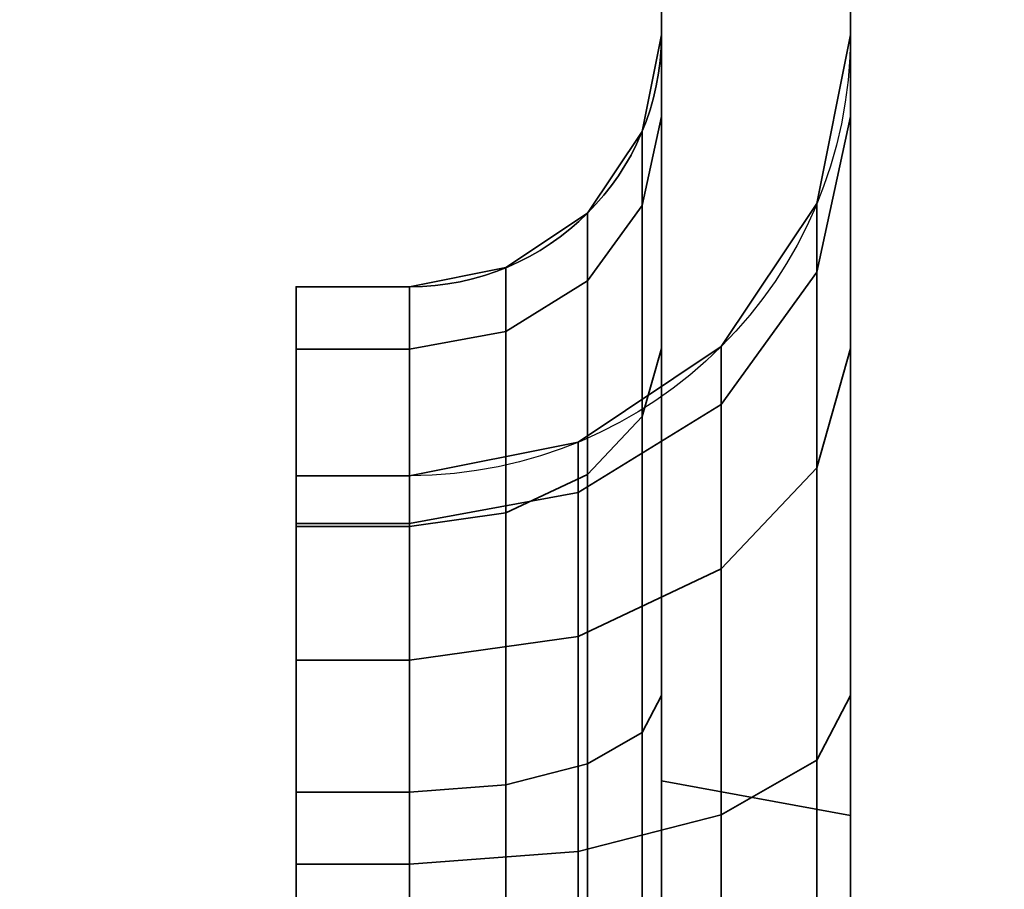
# Model space of a CAD drawing. Header units: millimetres. Extents: x -603 to 3703, y -120 to 193.
# Tile 8 of 256: x -417.3 to -413.39, y -46.14 to -42.69. Entities that reach past the tile are written whole.
import ezdxf

# ---------------------------------------------------------------- set-up
doc = ezdxf.new("R2010")
doc.units = ezdxf.units.MM
doc.layers.add('151', color=7, linetype='Continuous', true_color=0xffffff)

# ---------------------------------------------------------------- blocks, each defined once
blk = doc.blocks.new('UG_SURFACE_010')
at = {"layer": '151', "color": 252, "linetype": 'Continuous', "lineweight": 35}
for points in [[(-414, -46.92, 2022.5), (-414, 14.42, 2022.5), (-414, 14.42, -7), (-414, -46.92, -7)], [(-414, 14.42, 2022.5), (-414, -46.92, 2022.5), (-412.5, -46.92, 2020.9999), (-412.5, 14.42, 2020.9999)], [(-412.5, 14.42, -7), (-412.5, -46.92, -7), (-414, -46.92, -7), (-414, 14.42, -7)]]:
    blk.add_3dface(points, dxfattribs=at)
blk = doc.blocks.new('UG_SURFACE_011')
at = {"layer": '151', "color": 252, "linetype": 'Continuous', "lineweight": 35}
for points in [[(-414, -46.92, 2022.5), (-414, 14.42, 2022.5), (-414, 14.42, -7), (-414, -46.92, -7)], [(-414, 14.42, 2022.5), (-414, -46.92, 2022.5), (-412.5, -46.92, 2020.9999), (-412.5, 14.42, 2020.9999)], [(-412.5, 14.42, -7), (-412.5, -46.92, -7), (-414, -46.92, -7), (-414, 14.42, -7)]]:
    blk.add_3dface(points, dxfattribs=at)
blk = doc.blocks.new('UG_SURFACE_012')
at = {"layer": '151', "color": 252, "linetype": 'Continuous', "lineweight": 35}
for points in [[(-414, -46.92, 2022.5), (414, -46.92, 2022.5), (414, 14.42, 2022.5), (-414, 14.42, 2022.5)], [(-414, -46.92, 2022.5), (-414, 14.42, 2022.5), (-412.5, 14.42, 2020.9999), (-412.5, -46.92, 2020.9999)], [(-467.5, -35, 2076), (-467.5, -46.92, 2076), (467.5, -46.92, 2076), (467.5, -35, 2076)], [(-466, -35, 2074.5001), (466, -35, 2074.5001), (466, -46.92, 2074.5001), (-466, -46.92, 2074.5001)]]:
    blk.add_3dface(points, dxfattribs=at)
blk = doc.blocks.new('UG_SURFACE_014')
at = {"layer": '151', "color": 252, "linetype": 'Continuous', "lineweight": 35}
for points in [[(-414.75, -17.25, 1169.5381), (-414.75, -45.7122, 1169.5381), (-414.75, -19.4048, 1173.1852), (-414.75, -18.9952, 1172.8877)], [(-414.75, -45.7122, 1169.5381), (-414.75, -17.25, 1169.5381), (-414.75, -17.25, 1166.2939), (-414.75, -39.3478, 1166.2939)], [(-414, -45.8491, 1169.1622), (-414, -19.2197, 1169.1622), (-414, -19.3011, 1172.2006), (-414, -19.9638, 1172.682)], [(-414, -39.3478, 1166.2939), (-414, -19.2197, 1166.2939), (-414, -19.2197, 1169.1622), (-414, -45.8491, 1169.1622)], [(-414.75, -19.658, 1173.6238), (-414.75, -19.4048, 1173.1852), (-414.75, -45.7122, 1169.5381)], [(-414.75, -19.5545, 1174.6088), (-414.75, -19.7109, 1174.1272), (-414.75, -45.7122, 1169.5381), (-414.75, -40.4485, 1184)], [(-414.75, -40.6226, 1014.0123), (-414.75, -19.5545, 1006.6088), (-414.75, -19.7109, 1006.1272), (-414.75, -45.3736, 1014.5735)], [(-414.75, -45.7122, 1169.5381), (-414.75, -19.7109, 1174.1272), (-414.75, -19.658, 1173.6238)], [(-414.75, -19.7109, 1006.1272), (-414.75, -19.658, 1005.6237), (-414.75, -40.4485, 996), (-414.75, -47, 1014.0001)], [(-414.75, -19.7109, 1006.1272), (-414.75, -47, 1014.0001), (-414.75, -47, 1014.25), (-414.75, -45.3736, 1014.5735)], [(-414, -19.9638, 1172.682), (-414, -20.3733, 1173.3913), (-414, -45.8491, 1169.1622)], [(-414, -40.4485, 1184), (-414, -45.8491, 1169.1622), (-414, -20.4589, 1174.2059), (-414, -20.2058, 1174.9848)], [(-414, -20.3733, 1173.3913), (-414, -20.4589, 1174.2059), (-414, -45.8491, 1169.1622)], [(-414, -20.3733, 1005.3914), (-414, -20.4589, 1006.2059), (-414, -47, 1014.0001), (-414, -40.4485, 996)], [(-414, -45.3736, 1014.5735), (-414, -20.4589, 1006.2059), (-414, -40.0742, 1013.7997)], [(-414, -45.3736, 1014.5735), (-414, -47, 1014.25), (-414, -47, 1014.0001), (-414, -20.4589, 1006.2059)], [(-414.75, -45.7122, 1169.5381), (-414.75, -39.3478, 1166.2939), (-414.75, -40.5162, 1166.0403)], [(-414, -40.5162, 1166.0403), (-414, -39.3478, 1166.2939), (-414, -45.8491, 1169.1622)], [(-414, -40.0742, 1013.7997), (-414, -40.6226, 1014.0123), (-414, -45.3736, 1014.5735)], [(-414, -45.8491, 1169.1622), (-414, -40.4485, 1184), (-414.75, -40.4485, 1184), (-414.75, -45.7122, 1169.5381)], [(-414, -47, 1014.0001), (-414.75, -47, 1014.0001), (-414.75, -40.4485, 996), (-414, -40.4485, 996)], [(-414.75, -43.9948, 1164.5052), (-414.75, -40.5162, 1166.0403), (-414.75, -40.9889, 1165.7544)], [(-414.75, -40.5162, 1166.0403), (-414.75, -43.9948, 1164.5052), (-414.75, -45.3736, 1165.4265), (-414.75, -45.7122, 1169.5381)], [(-414, -45.8491, 1169.1622), (-414, -45.3736, 1165.4265), (-414, -43.9948, 1164.5052), (-414, -40.5162, 1166.0403)], [(-414, -40.9889, 1165.7544), (-414, -40.5162, 1166.0403), (-414, -43.9948, 1164.5052)], [(-414.75, -45.3736, 1014.5735), (-414.75, -43.9948, 1015.4948), (-414.75, -40.6226, 1014.0123)], [(-414.75, -41.0877, 1014.3251), (-414.75, -40.6226, 1014.0123), (-414.75, -43.9948, 1015.4948)], [(-414, -43.9948, 1015.4948), (-414, -40.6226, 1014.0123), (-414, -41.0877, 1014.3251)], [(-414, -40.6226, 1014.0123), (-414, -43.9948, 1015.4948), (-414, -45.3736, 1014.5735)], [(-414.75, -40.9889, 1165.7544), (-414.75, -41.3824, 1165.3793), (-414.75, -43.9948, 1164.5052)], [(-414, -43.9948, 1164.5052), (-414, -41.3824, 1165.3793), (-414, -40.9889, 1165.7544)], [(-414.75, -41.4628, 1014.7214), (-414.75, -41.0877, 1014.3251), (-414.75, -43.9948, 1015.4948)], [(-414, -43.9948, 1015.4948), (-414, -41.0877, 1014.3251), (-414, -41.4628, 1014.7214)], [(-414.75, -41.3824, 1165.3793), (-414.75, -41.6874, 1164.9233), (-414.75, -43.9948, 1164.5052)], [(-414, -43.9948, 1164.5052), (-414, -41.6874, 1164.9233), (-414, -41.3824, 1165.3793)], [(-414.75, -41.7424, 1015.1891), (-414.75, -41.4628, 1014.7214), (-414.75, -43.9948, 1015.4948)], [(-414, -43.9948, 1015.4948), (-414, -41.4628, 1014.7214), (-414, -41.7424, 1015.1891)], [(-414.75, -41.6874, 1164.9233), (-414.75, -41.8917, 1164.3939), (-414.75, -43.9948, 1164.5052)], [(-414, -43.9948, 1164.5052), (-414, -41.8917, 1164.3939), (-414, -41.6874, 1164.9233)], [(-414.75, -41.9186, 1015.718), (-414.75, -41.7424, 1015.1891), (-414.75, -43.9948, 1015.4948)], [(-414, -43.9948, 1015.4948), (-414, -41.7424, 1015.1891), (-414, -41.9186, 1015.718)], [(-414.75, -41.8917, 1164.3939), (-414.75, -41.9804, 1163.7028), (-414.75, -43.0735, 1163.1263), (-414.75, -43.9948, 1164.5052)], [(-414.75, -43.9948, 1015.4948), (-414.75, -43.0735, 1016.8736), (-414.75, -41.9804, 1016.2971), (-414.75, -41.9186, 1015.718)], [(-414, -43.9948, 1164.5052), (-414, -43.0735, 1163.1263), (-414, -41.9804, 1163.7028), (-414, -41.8917, 1164.3939)], [(-414, -41.9186, 1015.718), (-414, -41.9804, 1016.2971), (-414, -43.0735, 1016.8736), (-414, -43.9948, 1015.4948)], [(-414.75, -41.9804, 1016.2971), (-414.75, -43.0735, 1016.8736), (-414.75, -42.75, 1018.5)], [(-414.75, -42.75, 1018.5), (-414.75, -42.75, 1161.5), (-414.75, -41.9804, 1163.7028), (-414.75, -41.9804, 1016.2971)], [(-414.75, -42.75, 1161.5), (-414.75, -43.0735, 1163.1263), (-414.75, -41.9804, 1163.7028)], [(-414, -41.9804, 1016.2971), (-414, -41.9804, 1163.7028), (-414, -42.75, 1161.5), (-414, -42.75, 1018.5)], [(-414, -41.9804, 1163.7028), (-414, -43.0735, 1163.1263), (-414, -42.75, 1161.5)], [(-414, -42.75, 1018.5), (-414, -43.0735, 1016.8736), (-414, -41.9804, 1016.2971)], [(-414.75, -43.0735, 1163.1263), (-414.75, -42.75, 1161.5), (-414.8261, -43.1327, 1161.5), (-414.8261, -43.4271, 1162.98)], [(-414.75, -42.75, 1018.5), (-414.75, -43.0735, 1016.8736), (-414.8261, -43.4271, 1017.02), (-414.8261, -43.1327, 1018.5)], [(-414.75, -42.75, 1161.5), (-414.75, -42.75, 1018.5), (-414.8261, -43.1327, 1018.5), (-414.8261, -43.1327, 1161.5)], [(-414.1332, -43.6922, 1162.8702), (-414.1332, -43.4197, 1161.5), (-414, -42.75, 1161.5), (-414, -43.0735, 1163.1263)], [(-414, -42.75, 1018.5), (-414, -42.75, 1161.5), (-414.1332, -43.4197, 1161.5), (-414.1332, -43.4197, 1018.5)], [(-414.1332, -43.4197, 1018.5), (-414.1332, -43.6922, 1017.1299), (-414, -43.0735, 1016.8736), (-414, -42.75, 1018.5)], [(-414.75, -43.9948, 1164.5052), (-414.75, -43.0735, 1163.1263), (-414.8261, -43.4271, 1162.98), (-414.8261, -44.2654, 1164.2346)], [(-414.75, -43.0735, 1016.8736), (-414.75, -43.9948, 1015.4948), (-414.8261, -44.2654, 1015.7654), (-414.8261, -43.4271, 1017.02)], [(-414.1332, -44.4683, 1164.0316), (-414.1332, -43.6922, 1162.8702), (-414, -43.0735, 1163.1263), (-414, -43.9948, 1164.5052)], [(-414.1332, -43.6922, 1017.1299), (-414.1332, -44.4683, 1015.9683), (-414, -43.9948, 1015.4948), (-414, -43.0735, 1016.8736)], [(-414.8261, -43.4271, 1162.98), (-414.8261, -43.1327, 1161.5), (-415.0429, -43.4571, 1161.5), (-415.0429, -43.7268, 1162.8559)], [(-414.8261, -43.1327, 1018.5), (-414.8261, -43.4271, 1017.02), (-415.0429, -43.7268, 1017.1442), (-415.0429, -43.4571, 1018.5)], [(-414.8261, -43.1327, 1161.5), (-414.8261, -43.1327, 1018.5), (-415.0429, -43.4571, 1018.5), (-415.0429, -43.4571, 1161.5)], [(-414.8261, -44.2654, 1164.2346), (-414.8261, -43.4271, 1162.98), (-415.0429, -43.7268, 1162.8559), (-415.0429, -44.4948, 1164.0052)], [(-414.8261, -43.4271, 1017.02), (-414.8261, -44.2654, 1015.7654), (-415.0429, -44.4948, 1015.9948), (-415.0429, -43.7268, 1017.1442)], [(-414.5126, -44.2168, 1162.6529), (-414.5126, -43.9874, 1161.5), (-414.1332, -43.4197, 1161.5), (-414.1332, -43.6922, 1162.8702)], [(-414.1332, -43.4197, 1018.5), (-414.1332, -43.4197, 1161.5), (-414.5126, -43.9874, 1161.5), (-414.5126, -43.9874, 1018.5)], [(-414.5126, -43.9874, 1018.5), (-414.5126, -44.2168, 1017.3471), (-414.1332, -43.6922, 1017.1299), (-414.1332, -43.4197, 1018.5)], [(-415.0429, -43.7268, 1162.8559), (-415.0429, -43.4571, 1161.5), (-415.3673, -43.6739, 1161.5), (-415.3673, -43.9271, 1162.7729)], [(-415.0429, -43.4571, 1018.5), (-415.0429, -43.7268, 1017.1442), (-415.3673, -43.9271, 1017.2272), (-415.3673, -43.6739, 1018.5)], [(-415.0429, -43.4571, 1161.5), (-415.0429, -43.4571, 1018.5), (-415.3673, -43.6739, 1018.5), (-415.3673, -43.6739, 1161.5)], [(-415.3673, -43.9271, 1162.7729), (-415.3673, -43.6739, 1161.5), (-415.75, -43.75, 1161.5), (-415.75, -43.9974, 1162.7437)], [(-415.3673, -43.6739, 1018.5), (-415.3673, -43.9271, 1017.2272), (-415.75, -43.9974, 1017.2563), (-415.75, -43.75, 1018.5)], [(-415.3673, -43.6739, 1161.5), (-415.3673, -43.6739, 1018.5), (-415.75, -43.75, 1018.5), (-415.75, -43.75, 1161.5)], [(-414.5126, -44.8698, 1163.6302), (-414.5126, -44.2168, 1162.6529), (-414.1332, -43.6922, 1162.8702), (-414.1332, -44.4683, 1164.0316)], [(-414.5126, -44.2168, 1017.3471), (-414.5126, -44.8698, 1016.3698), (-414.1332, -44.4683, 1015.9683), (-414.1332, -43.6922, 1017.1299)], [(-415.75, -43.9974, 1017.2563), (-416.2, -43.9974, 1017.2563), (-416.2, -43.75, 1018.5), (-415.75, -43.75, 1018.5)], [(-415.75, -43.75, 1161.5), (-415.75, -43.75, 1018.5), (-416.2, -43.75, 1018.5), (-416.2, -43.75, 1161.5)], [(-415.75, -43.75, 1161.5), (-416.2, -43.75, 1161.5), (-416.2, -43.9974, 1162.7437), (-415.75, -43.9974, 1162.7437)], [(-416.2, -44.6903, 1017.5433), (-416.2, -44.5, 1018.5), (-416.2, -43.75, 1018.5), (-416.2, -43.9974, 1017.2563)], [(-416.2, -44.5, 1018.5), (-416.2, -44.5, 1161.5), (-416.2, -43.75, 1161.5), (-416.2, -43.75, 1018.5)], [(-416.2, -43.9974, 1162.7437), (-416.2, -43.75, 1161.5), (-416.2, -44.5, 1161.5), (-416.2, -44.6903, 1162.4568)], [(-415.0429, -44.4948, 1164.0052), (-415.0429, -43.7268, 1162.8559), (-415.3673, -43.9271, 1162.7729), (-415.3673, -44.6481, 1163.852)], [(-415.0429, -43.7268, 1017.1442), (-415.0429, -44.4948, 1015.9948), (-415.3673, -44.6481, 1016.1481), (-415.3673, -43.9271, 1017.2272)], [(-415.3673, -44.6481, 1163.852), (-415.3673, -43.9271, 1162.7729), (-415.75, -43.9974, 1162.7437), (-415.75, -44.7019, 1163.7981)], [(-415.3673, -43.9271, 1017.2272), (-415.3673, -44.6481, 1016.1481), (-415.75, -44.7019, 1016.2019), (-415.75, -43.9974, 1017.2563)], [(-415.75, -44.7019, 1016.2019), (-416.2, -44.7019, 1016.2019), (-416.2, -43.9974, 1017.2563), (-415.75, -43.9974, 1017.2563)], [(-415.75, -43.9974, 1162.7437), (-416.2, -43.9974, 1162.7437), (-416.2, -44.7019, 1163.7981), (-415.75, -44.7019, 1163.7981)], [(-416.2, -45.2322, 1016.7322), (-416.2, -44.6903, 1017.5433), (-416.2, -43.9974, 1017.2563), (-416.2, -44.7019, 1016.2019)], [(-416.2, -44.7019, 1163.7981), (-416.2, -43.9974, 1162.7437), (-416.2, -44.6903, 1162.4568), (-416.2, -45.2322, 1163.2677)], [(-415.0803, -44.5672, 1162.5077), (-415.0803, -44.3668, 1161.5), (-414.5126, -43.9874, 1161.5), (-414.5126, -44.2168, 1162.6529)], [(-414.5126, -43.9874, 1018.5), (-414.5126, -43.9874, 1161.5), (-415.0803, -44.3668, 1161.5), (-415.0803, -44.3668, 1018.5)], [(-415.0803, -44.3668, 1018.5), (-415.0803, -44.5672, 1017.4923), (-414.5126, -44.2168, 1017.3471), (-414.5126, -43.9874, 1018.5)], [(-414.75, -45.3736, 1165.4265), (-414.75, -43.9948, 1164.5052), (-414.8261, -44.2654, 1164.2346), (-414.8261, -45.52, 1165.0729)], [(-414.75, -43.9948, 1015.4948), (-414.75, -45.3736, 1014.5735), (-414.8261, -45.52, 1014.927), (-414.8261, -44.2654, 1015.7654)], [(-414.1332, -45.6299, 1164.8078), (-414.1332, -44.4683, 1164.0316), (-414, -43.9948, 1164.5052), (-414, -45.3736, 1165.4265)], [(-414.1332, -44.4683, 1015.9683), (-414.1332, -45.6299, 1015.1923), (-414, -45.3736, 1014.5735), (-414, -43.9948, 1015.4948)], [(-415.0803, -45.138, 1163.3619), (-415.0803, -44.5672, 1162.5077), (-414.5126, -44.2168, 1162.6529), (-414.5126, -44.8698, 1163.6302)], [(-415.0803, -44.5672, 1017.4923), (-415.0803, -45.138, 1016.638), (-414.5126, -44.8698, 1016.3698), (-414.5126, -44.2168, 1017.3471)], [(-414.8261, -45.52, 1165.0729), (-414.8261, -44.2654, 1164.2346), (-415.0429, -44.4948, 1164.0052), (-415.0429, -45.6442, 1164.7732)], [(-414.8261, -44.2654, 1015.7654), (-414.8261, -45.52, 1014.927), (-415.0429, -45.6442, 1015.2268), (-415.0429, -44.4948, 1015.9948)], [(-415.75, -44.6903, 1162.4568), (-415.75, -44.5, 1161.5), (-415.0803, -44.3668, 1161.5), (-415.0803, -44.5672, 1162.5077)], [(-415.0803, -44.3668, 1018.5), (-415.0803, -44.3668, 1161.5), (-415.75, -44.5, 1161.5), (-415.75, -44.5, 1018.5)], [(-415.75, -44.5, 1018.5), (-415.75, -44.6903, 1017.5433), (-415.0803, -44.5672, 1017.4923), (-415.0803, -44.3668, 1018.5)], [(-414.5126, -45.8471, 1164.2833), (-414.5126, -44.8698, 1163.6302), (-414.1332, -44.4683, 1164.0316), (-414.1332, -45.6299, 1164.8078)], [(-414.5126, -44.8698, 1016.3698), (-414.5126, -45.8471, 1015.7168), (-414.1332, -45.6299, 1015.1923), (-414.1332, -44.4683, 1015.9683)], [(-415.75, -44.5, 1018.5), (-416.2, -44.5, 1018.5), (-416.2, -44.6903, 1017.5433), (-415.75, -44.6903, 1017.5433)], [(-415.75, -44.6903, 1162.4568), (-416.2, -44.6903, 1162.4568), (-416.2, -44.5, 1161.5), (-415.75, -44.5, 1161.5)], [(-415.75, -44.5, 1018.5), (-415.75, -44.5, 1161.5), (-416.2, -44.5, 1161.5), (-416.2, -44.5, 1018.5)], [(-415.0429, -45.6442, 1164.7732), (-415.0429, -44.4948, 1164.0052), (-415.3673, -44.6481, 1163.852), (-415.3673, -45.7271, 1164.573)], [(-415.0429, -44.4948, 1015.9948), (-415.0429, -45.6442, 1015.2268), (-415.3673, -45.7271, 1015.4271), (-415.3673, -44.6481, 1016.1481)], [(-415.75, -45.2322, 1163.2677), (-415.75, -44.6903, 1162.4568), (-415.0803, -44.5672, 1162.5077), (-415.0803, -45.138, 1163.3619)], [(-415.75, -44.6903, 1017.5433), (-415.75, -45.2322, 1016.7322), (-415.0803, -45.138, 1016.638), (-415.0803, -44.5672, 1017.4923)], [(-415.3673, -45.7271, 1164.573), (-415.3673, -44.6481, 1163.852), (-415.75, -44.7019, 1163.7981), (-415.75, -45.7563, 1164.5026)], [(-415.3673, -44.6481, 1016.1481), (-415.3673, -45.7271, 1015.4271), (-415.75, -45.7563, 1015.4974), (-415.75, -44.7019, 1016.2019)], [(-415.75, -44.6903, 1017.5433), (-416.2, -44.6903, 1017.5433), (-416.2, -45.2322, 1016.7322), (-415.75, -45.2322, 1016.7322)], [(-415.75, -45.2322, 1163.2677), (-416.2, -45.2322, 1163.2677), (-416.2, -44.6903, 1162.4568), (-415.75, -44.6903, 1162.4568)], [(-415.75, -45.7563, 1015.4974), (-416.2, -45.7563, 1015.4974), (-416.2, -44.7019, 1016.2019), (-415.75, -44.7019, 1016.2019)], [(-415.75, -44.7019, 1163.7981), (-416.2, -44.7019, 1163.7981), (-416.2, -45.7563, 1164.5026), (-415.75, -45.7563, 1164.5026)], [(-416.2, -46.0433, 1016.1903), (-416.2, -45.2322, 1016.7322), (-416.2, -44.7019, 1016.2019), (-416.2, -45.7563, 1015.4974)], [(-416.2, -45.7563, 1164.5026), (-416.2, -44.7019, 1163.7981), (-416.2, -45.2322, 1163.2677), (-416.2, -46.0433, 1163.8097)], [(-415.0803, -45.9923, 1163.9328), (-415.0803, -45.138, 1163.3619), (-414.5126, -44.8698, 1163.6302), (-414.5126, -45.8471, 1164.2833)], [(-415.0803, -45.138, 1016.638), (-415.0803, -45.9923, 1016.0673), (-414.5126, -45.8471, 1015.7168), (-414.5126, -44.8698, 1016.3698)], [(-415.75, -46.0433, 1163.8097), (-415.75, -45.2322, 1163.2677), (-415.0803, -45.138, 1163.3619), (-415.0803, -45.9923, 1163.9328)], [(-415.75, -45.2322, 1016.7322), (-415.75, -46.0433, 1016.1903), (-415.0803, -45.9923, 1016.0673), (-415.0803, -45.138, 1016.638)], [(-415.75, -45.2322, 1016.7322), (-416.2, -45.2322, 1016.7322), (-416.2, -46.0433, 1016.1903), (-415.75, -46.0433, 1016.1903)], [(-415.75, -46.0433, 1163.8097), (-416.2, -46.0433, 1163.8097), (-416.2, -45.2322, 1163.2677), (-415.75, -45.2322, 1163.2677)], [(-414.75, -47, 1165.75), (-414.75, -45.3736, 1165.4265), (-414.8261, -45.52, 1165.0729), (-414.8261, -47, 1165.3674)], [(-414.75, -45.3736, 1014.5735), (-414.75, -47, 1014.25), (-414.8261, -47, 1014.6327), (-414.8261, -45.52, 1014.927)], [(-414.75, -45.3736, 1165.4265), (-414.75, -47, 1165.75), (-414.75, -47, 1166), (-414.75, -45.7122, 1169.5381)], [(-414.1332, -47, 1165.0803), (-414.1332, -45.6299, 1164.8078), (-414, -45.3736, 1165.4265), (-414, -47, 1165.75)], [(-414.1332, -45.6299, 1015.1923), (-414.1332, -47, 1014.9196), (-414, -47, 1014.25), (-414, -45.3736, 1014.5735)], [(-414, -45.8491, 1169.1622), (-414, -47, 1166), (-414, -47, 1165.75), (-414, -45.3736, 1165.4265)], [(-414.8261, -47, 1165.3674), (-414.8261, -45.52, 1165.0729), (-415.0429, -45.6442, 1164.7732), (-415.0429, -47, 1165.0429)], [(-414.8261, -45.52, 1014.927), (-414.8261, -47, 1014.6327), (-415.0429, -47, 1014.9571), (-415.0429, -45.6442, 1015.2268)], [(-414.5126, -47, 1164.5125), (-414.5126, -45.8471, 1164.2833), (-414.1332, -45.6299, 1164.8078), (-414.1332, -47, 1165.0803)], [(-414.5126, -45.8471, 1015.7168), (-414.5126, -47, 1015.4874), (-414.1332, -47, 1014.9196), (-414.1332, -45.6299, 1015.1923)], [(-415.0429, -47, 1165.0429), (-415.0429, -45.6442, 1164.7732), (-415.3673, -45.7271, 1164.573), (-415.3673, -47, 1164.8262)], [(-415.0429, -45.6442, 1015.2268), (-415.0429, -47, 1014.9571), (-415.3673, -47, 1015.1739), (-415.3673, -45.7271, 1015.4271)], [(-414.75, -45.7122, 1169.5381), (-414.75, -47, 1166), (-414, -47, 1166), (-414, -45.8491, 1169.1622)], [(-415.75, -47, 1015.25), (-416.2, -47, 1015.25), (-416.2, -45.7563, 1015.4974), (-415.75, -45.7563, 1015.4974)], [(-415.75, -45.7563, 1164.5026), (-416.2, -45.7563, 1164.5026), (-416.2, -47, 1164.75), (-415.75, -47, 1164.75)], [(-416.2, -45.7563, 1015.4974), (-416.2, -47, 1015.25), (-416.2, -47, 1016), (-416.2, -46.0433, 1016.1903)], [(-416.2, -46.0433, 1163.8097), (-416.2, -47, 1164), (-416.2, -47, 1164.75), (-416.2, -45.7563, 1164.5026)], [(-415.3673, -47, 1164.8262), (-415.3673, -45.7271, 1164.573), (-415.75, -45.7563, 1164.5026), (-415.75, -47, 1164.75)], [(-415.3673, -45.7271, 1015.4271), (-415.3673, -47, 1015.1739), (-415.75, -47, 1015.25), (-415.75, -45.7563, 1015.4974)], [(-415.0803, -47, 1164.1332), (-415.0803, -45.9923, 1163.9328), (-414.5126, -45.8471, 1164.2833), (-414.5126, -47, 1164.5125)], [(-415.0803, -45.9923, 1016.0673), (-415.0803, -47, 1015.8668), (-414.5126, -47, 1015.4874), (-414.5126, -45.8471, 1015.7168)], [(-415.75, -47, 1164), (-415.75, -46.0433, 1163.8097), (-415.0803, -45.9923, 1163.9328), (-415.0803, -47, 1164.1332)], [(-415.75, -46.0433, 1016.1903), (-415.75, -47, 1016), (-415.0803, -47, 1015.8668), (-415.0803, -45.9923, 1016.0673)], [(-415.75, -46.0433, 1016.1903), (-416.2, -46.0433, 1016.1903), (-416.2, -47, 1016), (-415.75, -47, 1016)], [(-415.75, -47, 1164), (-416.2, -47, 1164), (-416.2, -46.0433, 1163.8097), (-415.75, -46.0433, 1163.8097)]]:
    blk.add_3dface(points, dxfattribs=at)
blk = doc.blocks.new('UG_SURFACE_018')
at = {"layer": '151', "color": 252, "linetype": 'Continuous', "lineweight": 35}
for points in [[(-414.75, -17.25, 1169.5381), (-414.75, -45.7122, 1169.5381), (-414.75, -19.4048, 1173.1852), (-414.75, -18.9952, 1172.8877)], [(-414.75, -45.7122, 1169.5381), (-414.75, -17.25, 1169.5381), (-414.75, -17.25, 1166.2939), (-414.75, -39.3478, 1166.2939)], [(-414, -45.8491, 1169.1622), (-414, -19.2197, 1169.1622), (-414, -19.3011, 1172.2006), (-414, -19.9638, 1172.682)], [(-414, -39.3478, 1166.2939), (-414, -19.2197, 1166.2939), (-414, -19.2197, 1169.1622), (-414, -45.8491, 1169.1622)], [(-414.75, -19.658, 1173.6238), (-414.75, -19.4048, 1173.1852), (-414.75, -45.7122, 1169.5381)], [(-414.75, -19.5545, 1174.6088), (-414.75, -19.7109, 1174.1272), (-414.75, -45.7122, 1169.5381), (-414.75, -40.4485, 1184)], [(-414.75, -40.6226, 1014.0123), (-414.75, -19.5545, 1006.6088), (-414.75, -19.7109, 1006.1272), (-414.75, -45.3736, 1014.5735)], [(-414.75, -45.7122, 1169.5381), (-414.75, -19.7109, 1174.1272), (-414.75, -19.658, 1173.6238)], [(-414.75, -19.7109, 1006.1272), (-414.75, -19.658, 1005.6237), (-414.75, -40.4485, 996), (-414.75, -47, 1014.0001)], [(-414.75, -19.7109, 1006.1272), (-414.75, -47, 1014.0001), (-414.75, -47, 1014.25), (-414.75, -45.3736, 1014.5735)], [(-414, -19.9638, 1172.682), (-414, -20.3733, 1173.3913), (-414, -45.8491, 1169.1622)], [(-414, -40.4485, 1184), (-414, -45.8491, 1169.1622), (-414, -20.4589, 1174.2059), (-414, -20.2058, 1174.9848)], [(-414, -20.3733, 1173.3913), (-414, -20.4589, 1174.2059), (-414, -45.8491, 1169.1622)], [(-414, -20.3733, 1005.3914), (-414, -20.4589, 1006.2059), (-414, -47, 1014.0001), (-414, -40.4485, 996)], [(-414, -45.3736, 1014.5735), (-414, -20.4589, 1006.2059), (-414, -40.0742, 1013.7997)], [(-414, -45.3736, 1014.5735), (-414, -47, 1014.25), (-414, -47, 1014.0001), (-414, -20.4589, 1006.2059)], [(-414.75, -45.7122, 1169.5381), (-414.75, -39.3478, 1166.2939), (-414.75, -40.5162, 1166.0403)], [(-414, -40.5162, 1166.0403), (-414, -39.3478, 1166.2939), (-414, -45.8491, 1169.1622)], [(-414, -40.0742, 1013.7997), (-414, -40.6226, 1014.0123), (-414, -45.3736, 1014.5735)], [(-414, -45.8491, 1169.1622), (-414, -40.4485, 1184), (-414.75, -40.4485, 1184), (-414.75, -45.7122, 1169.5381)], [(-414, -47, 1014.0001), (-414.75, -47, 1014.0001), (-414.75, -40.4485, 996), (-414, -40.4485, 996)], [(-414.75, -43.9948, 1164.5052), (-414.75, -40.5162, 1166.0403), (-414.75, -40.9889, 1165.7544)], [(-414.75, -40.5162, 1166.0403), (-414.75, -43.9948, 1164.5052), (-414.75, -45.3736, 1165.4265), (-414.75, -45.7122, 1169.5381)], [(-414, -45.8491, 1169.1622), (-414, -45.3736, 1165.4265), (-414, -43.9948, 1164.5052), (-414, -40.5162, 1166.0403)], [(-414, -40.9889, 1165.7544), (-414, -40.5162, 1166.0403), (-414, -43.9948, 1164.5052)], [(-414.75, -45.3736, 1014.5735), (-414.75, -43.9948, 1015.4948), (-414.75, -40.6226, 1014.0123)], [(-414.75, -41.0877, 1014.3251), (-414.75, -40.6226, 1014.0123), (-414.75, -43.9948, 1015.4948)], [(-414, -43.9948, 1015.4948), (-414, -40.6226, 1014.0123), (-414, -41.0877, 1014.3251)], [(-414, -40.6226, 1014.0123), (-414, -43.9948, 1015.4948), (-414, -45.3736, 1014.5735)], [(-414.75, -40.9889, 1165.7544), (-414.75, -41.3824, 1165.3793), (-414.75, -43.9948, 1164.5052)], [(-414, -43.9948, 1164.5052), (-414, -41.3824, 1165.3793), (-414, -40.9889, 1165.7544)], [(-414.75, -41.4628, 1014.7214), (-414.75, -41.0877, 1014.3251), (-414.75, -43.9948, 1015.4948)], [(-414, -43.9948, 1015.4948), (-414, -41.0877, 1014.3251), (-414, -41.4628, 1014.7214)], [(-414.75, -41.3824, 1165.3793), (-414.75, -41.6874, 1164.9233), (-414.75, -43.9948, 1164.5052)], [(-414, -43.9948, 1164.5052), (-414, -41.6874, 1164.9233), (-414, -41.3824, 1165.3793)], [(-414.75, -41.7424, 1015.1891), (-414.75, -41.4628, 1014.7214), (-414.75, -43.9948, 1015.4948)], [(-414, -43.9948, 1015.4948), (-414, -41.4628, 1014.7214), (-414, -41.7424, 1015.1891)], [(-414.75, -41.6874, 1164.9233), (-414.75, -41.8917, 1164.3939), (-414.75, -43.9948, 1164.5052)], [(-414, -43.9948, 1164.5052), (-414, -41.8917, 1164.3939), (-414, -41.6874, 1164.9233)], [(-414.75, -41.9186, 1015.718), (-414.75, -41.7424, 1015.1891), (-414.75, -43.9948, 1015.4948)], [(-414, -43.9948, 1015.4948), (-414, -41.7424, 1015.1891), (-414, -41.9186, 1015.718)], [(-414.75, -41.8917, 1164.3939), (-414.75, -41.9804, 1163.7028), (-414.75, -43.0735, 1163.1263), (-414.75, -43.9948, 1164.5052)], [(-414.75, -43.9948, 1015.4948), (-414.75, -43.0735, 1016.8736), (-414.75, -41.9804, 1016.2971), (-414.75, -41.9186, 1015.718)], [(-414, -43.9948, 1164.5052), (-414, -43.0735, 1163.1263), (-414, -41.9804, 1163.7028), (-414, -41.8917, 1164.3939)], [(-414, -41.9186, 1015.718), (-414, -41.9804, 1016.2971), (-414, -43.0735, 1016.8736), (-414, -43.9948, 1015.4948)], [(-414.75, -41.9804, 1016.2971), (-414.75, -43.0735, 1016.8736), (-414.75, -42.75, 1018.5)], [(-414.75, -42.75, 1018.5), (-414.75, -42.75, 1161.5), (-414.75, -41.9804, 1163.7028), (-414.75, -41.9804, 1016.2971)], [(-414.75, -42.75, 1161.5), (-414.75, -43.0735, 1163.1263), (-414.75, -41.9804, 1163.7028)], [(-414, -41.9804, 1016.2971), (-414, -41.9804, 1163.7028), (-414, -42.75, 1161.5), (-414, -42.75, 1018.5)], [(-414, -41.9804, 1163.7028), (-414, -43.0735, 1163.1263), (-414, -42.75, 1161.5)], [(-414, -42.75, 1018.5), (-414, -43.0735, 1016.8736), (-414, -41.9804, 1016.2971)], [(-414.75, -43.0735, 1163.1263), (-414.75, -42.75, 1161.5), (-414.8261, -43.1327, 1161.5), (-414.8261, -43.4271, 1162.98)], [(-414.75, -42.75, 1018.5), (-414.75, -43.0735, 1016.8736), (-414.8261, -43.4271, 1017.02), (-414.8261, -43.1327, 1018.5)], [(-414.75, -42.75, 1161.5), (-414.75, -42.75, 1018.5), (-414.8261, -43.1327, 1018.5), (-414.8261, -43.1327, 1161.5)], [(-414.1332, -43.6922, 1162.8702), (-414.1332, -43.4197, 1161.5), (-414, -42.75, 1161.5), (-414, -43.0735, 1163.1263)], [(-414, -42.75, 1018.5), (-414, -42.75, 1161.5), (-414.1332, -43.4197, 1161.5), (-414.1332, -43.4197, 1018.5)], [(-414.1332, -43.4197, 1018.5), (-414.1332, -43.6922, 1017.1299), (-414, -43.0735, 1016.8736), (-414, -42.75, 1018.5)], [(-414.75, -43.9948, 1164.5052), (-414.75, -43.0735, 1163.1263), (-414.8261, -43.4271, 1162.98), (-414.8261, -44.2654, 1164.2346)], [(-414.75, -43.0735, 1016.8736), (-414.75, -43.9948, 1015.4948), (-414.8261, -44.2654, 1015.7654), (-414.8261, -43.4271, 1017.02)], [(-414.1332, -44.4683, 1164.0316), (-414.1332, -43.6922, 1162.8702), (-414, -43.0735, 1163.1263), (-414, -43.9948, 1164.5052)], [(-414.1332, -43.6922, 1017.1299), (-414.1332, -44.4683, 1015.9683), (-414, -43.9948, 1015.4948), (-414, -43.0735, 1016.8736)], [(-414.8261, -43.4271, 1162.98), (-414.8261, -43.1327, 1161.5), (-415.0429, -43.4571, 1161.5), (-415.0429, -43.7268, 1162.8559)], [(-414.8261, -43.1327, 1018.5), (-414.8261, -43.4271, 1017.02), (-415.0429, -43.7268, 1017.1442), (-415.0429, -43.4571, 1018.5)], [(-414.8261, -43.1327, 1161.5), (-414.8261, -43.1327, 1018.5), (-415.0429, -43.4571, 1018.5), (-415.0429, -43.4571, 1161.5)], [(-414.8261, -44.2654, 1164.2346), (-414.8261, -43.4271, 1162.98), (-415.0429, -43.7268, 1162.8559), (-415.0429, -44.4948, 1164.0052)], [(-414.8261, -43.4271, 1017.02), (-414.8261, -44.2654, 1015.7654), (-415.0429, -44.4948, 1015.9948), (-415.0429, -43.7268, 1017.1442)], [(-414.5126, -44.2168, 1162.6529), (-414.5126, -43.9874, 1161.5), (-414.1332, -43.4197, 1161.5), (-414.1332, -43.6922, 1162.8702)], [(-414.1332, -43.4197, 1018.5), (-414.1332, -43.4197, 1161.5), (-414.5126, -43.9874, 1161.5), (-414.5126, -43.9874, 1018.5)], [(-414.5126, -43.9874, 1018.5), (-414.5126, -44.2168, 1017.3471), (-414.1332, -43.6922, 1017.1299), (-414.1332, -43.4197, 1018.5)], [(-415.0429, -43.7268, 1162.8559), (-415.0429, -43.4571, 1161.5), (-415.3673, -43.6739, 1161.5), (-415.3673, -43.9271, 1162.7729)], [(-415.0429, -43.4571, 1018.5), (-415.0429, -43.7268, 1017.1442), (-415.3673, -43.9271, 1017.2272), (-415.3673, -43.6739, 1018.5)], [(-415.0429, -43.4571, 1161.5), (-415.0429, -43.4571, 1018.5), (-415.3673, -43.6739, 1018.5), (-415.3673, -43.6739, 1161.5)], [(-415.3673, -43.9271, 1162.7729), (-415.3673, -43.6739, 1161.5), (-415.75, -43.75, 1161.5), (-415.75, -43.9974, 1162.7437)], [(-415.3673, -43.6739, 1018.5), (-415.3673, -43.9271, 1017.2272), (-415.75, -43.9974, 1017.2563), (-415.75, -43.75, 1018.5)], [(-415.3673, -43.6739, 1161.5), (-415.3673, -43.6739, 1018.5), (-415.75, -43.75, 1018.5), (-415.75, -43.75, 1161.5)], [(-414.5126, -44.8698, 1163.6302), (-414.5126, -44.2168, 1162.6529), (-414.1332, -43.6922, 1162.8702), (-414.1332, -44.4683, 1164.0316)], [(-414.5126, -44.2168, 1017.3471), (-414.5126, -44.8698, 1016.3698), (-414.1332, -44.4683, 1015.9683), (-414.1332, -43.6922, 1017.1299)], [(-415.75, -43.9974, 1017.2563), (-416.2, -43.9974, 1017.2563), (-416.2, -43.75, 1018.5), (-415.75, -43.75, 1018.5)], [(-415.75, -43.75, 1161.5), (-415.75, -43.75, 1018.5), (-416.2, -43.75, 1018.5), (-416.2, -43.75, 1161.5)], [(-415.75, -43.75, 1161.5), (-416.2, -43.75, 1161.5), (-416.2, -43.9974, 1162.7437), (-415.75, -43.9974, 1162.7437)], [(-416.2, -44.6903, 1017.5433), (-416.2, -44.5, 1018.5), (-416.2, -43.75, 1018.5), (-416.2, -43.9974, 1017.2563)], [(-416.2, -44.5, 1018.5), (-416.2, -44.5, 1161.5), (-416.2, -43.75, 1161.5), (-416.2, -43.75, 1018.5)], [(-416.2, -43.9974, 1162.7437), (-416.2, -43.75, 1161.5), (-416.2, -44.5, 1161.5), (-416.2, -44.6903, 1162.4568)], [(-415.0429, -44.4948, 1164.0052), (-415.0429, -43.7268, 1162.8559), (-415.3673, -43.9271, 1162.7729), (-415.3673, -44.6481, 1163.852)], [(-415.0429, -43.7268, 1017.1442), (-415.0429, -44.4948, 1015.9948), (-415.3673, -44.6481, 1016.1481), (-415.3673, -43.9271, 1017.2272)], [(-415.3673, -44.6481, 1163.852), (-415.3673, -43.9271, 1162.7729), (-415.75, -43.9974, 1162.7437), (-415.75, -44.7019, 1163.7981)], [(-415.3673, -43.9271, 1017.2272), (-415.3673, -44.6481, 1016.1481), (-415.75, -44.7019, 1016.2019), (-415.75, -43.9974, 1017.2563)], [(-415.75, -44.7019, 1016.2019), (-416.2, -44.7019, 1016.2019), (-416.2, -43.9974, 1017.2563), (-415.75, -43.9974, 1017.2563)], [(-415.75, -43.9974, 1162.7437), (-416.2, -43.9974, 1162.7437), (-416.2, -44.7019, 1163.7981), (-415.75, -44.7019, 1163.7981)], [(-416.2, -45.2322, 1016.7322), (-416.2, -44.6903, 1017.5433), (-416.2, -43.9974, 1017.2563), (-416.2, -44.7019, 1016.2019)], [(-416.2, -44.7019, 1163.7981), (-416.2, -43.9974, 1162.7437), (-416.2, -44.6903, 1162.4568), (-416.2, -45.2322, 1163.2677)], [(-415.0803, -44.5672, 1162.5077), (-415.0803, -44.3668, 1161.5), (-414.5126, -43.9874, 1161.5), (-414.5126, -44.2168, 1162.6529)], [(-414.5126, -43.9874, 1018.5), (-414.5126, -43.9874, 1161.5), (-415.0803, -44.3668, 1161.5), (-415.0803, -44.3668, 1018.5)], [(-415.0803, -44.3668, 1018.5), (-415.0803, -44.5672, 1017.4923), (-414.5126, -44.2168, 1017.3471), (-414.5126, -43.9874, 1018.5)], [(-414.75, -45.3736, 1165.4265), (-414.75, -43.9948, 1164.5052), (-414.8261, -44.2654, 1164.2346), (-414.8261, -45.52, 1165.0729)], [(-414.75, -43.9948, 1015.4948), (-414.75, -45.3736, 1014.5735), (-414.8261, -45.52, 1014.927), (-414.8261, -44.2654, 1015.7654)], [(-414.1332, -45.6299, 1164.8078), (-414.1332, -44.4683, 1164.0316), (-414, -43.9948, 1164.5052), (-414, -45.3736, 1165.4265)], [(-414.1332, -44.4683, 1015.9683), (-414.1332, -45.6299, 1015.1923), (-414, -45.3736, 1014.5735), (-414, -43.9948, 1015.4948)], [(-415.0803, -45.138, 1163.3619), (-415.0803, -44.5672, 1162.5077), (-414.5126, -44.2168, 1162.6529), (-414.5126, -44.8698, 1163.6302)], [(-415.0803, -44.5672, 1017.4923), (-415.0803, -45.138, 1016.638), (-414.5126, -44.8698, 1016.3698), (-414.5126, -44.2168, 1017.3471)], [(-414.8261, -45.52, 1165.0729), (-414.8261, -44.2654, 1164.2346), (-415.0429, -44.4948, 1164.0052), (-415.0429, -45.6442, 1164.7732)], [(-414.8261, -44.2654, 1015.7654), (-414.8261, -45.52, 1014.927), (-415.0429, -45.6442, 1015.2268), (-415.0429, -44.4948, 1015.9948)], [(-415.75, -44.6903, 1162.4568), (-415.75, -44.5, 1161.5), (-415.0803, -44.3668, 1161.5), (-415.0803, -44.5672, 1162.5077)], [(-415.0803, -44.3668, 1018.5), (-415.0803, -44.3668, 1161.5), (-415.75, -44.5, 1161.5), (-415.75, -44.5, 1018.5)], [(-415.75, -44.5, 1018.5), (-415.75, -44.6903, 1017.5433), (-415.0803, -44.5672, 1017.4923), (-415.0803, -44.3668, 1018.5)], [(-414.5126, -45.8471, 1164.2833), (-414.5126, -44.8698, 1163.6302), (-414.1332, -44.4683, 1164.0316), (-414.1332, -45.6299, 1164.8078)], [(-414.5126, -44.8698, 1016.3698), (-414.5126, -45.8471, 1015.7168), (-414.1332, -45.6299, 1015.1923), (-414.1332, -44.4683, 1015.9683)], [(-415.75, -44.5, 1018.5), (-416.2, -44.5, 1018.5), (-416.2, -44.6903, 1017.5433), (-415.75, -44.6903, 1017.5433)], [(-415.75, -44.6903, 1162.4568), (-416.2, -44.6903, 1162.4568), (-416.2, -44.5, 1161.5), (-415.75, -44.5, 1161.5)], [(-415.75, -44.5, 1018.5), (-415.75, -44.5, 1161.5), (-416.2, -44.5, 1161.5), (-416.2, -44.5, 1018.5)], [(-415.0429, -45.6442, 1164.7732), (-415.0429, -44.4948, 1164.0052), (-415.3673, -44.6481, 1163.852), (-415.3673, -45.7271, 1164.573)], [(-415.0429, -44.4948, 1015.9948), (-415.0429, -45.6442, 1015.2268), (-415.3673, -45.7271, 1015.4271), (-415.3673, -44.6481, 1016.1481)], [(-415.75, -45.2322, 1163.2677), (-415.75, -44.6903, 1162.4568), (-415.0803, -44.5672, 1162.5077), (-415.0803, -45.138, 1163.3619)], [(-415.75, -44.6903, 1017.5433), (-415.75, -45.2322, 1016.7322), (-415.0803, -45.138, 1016.638), (-415.0803, -44.5672, 1017.4923)], [(-415.3673, -45.7271, 1164.573), (-415.3673, -44.6481, 1163.852), (-415.75, -44.7019, 1163.7981), (-415.75, -45.7563, 1164.5026)], [(-415.3673, -44.6481, 1016.1481), (-415.3673, -45.7271, 1015.4271), (-415.75, -45.7563, 1015.4974), (-415.75, -44.7019, 1016.2019)], [(-415.75, -44.6903, 1017.5433), (-416.2, -44.6903, 1017.5433), (-416.2, -45.2322, 1016.7322), (-415.75, -45.2322, 1016.7322)], [(-415.75, -45.2322, 1163.2677), (-416.2, -45.2322, 1163.2677), (-416.2, -44.6903, 1162.4568), (-415.75, -44.6903, 1162.4568)], [(-415.75, -45.7563, 1015.4974), (-416.2, -45.7563, 1015.4974), (-416.2, -44.7019, 1016.2019), (-415.75, -44.7019, 1016.2019)], [(-415.75, -44.7019, 1163.7981), (-416.2, -44.7019, 1163.7981), (-416.2, -45.7563, 1164.5026), (-415.75, -45.7563, 1164.5026)], [(-416.2, -46.0433, 1016.1903), (-416.2, -45.2322, 1016.7322), (-416.2, -44.7019, 1016.2019), (-416.2, -45.7563, 1015.4974)], [(-416.2, -45.7563, 1164.5026), (-416.2, -44.7019, 1163.7981), (-416.2, -45.2322, 1163.2677), (-416.2, -46.0433, 1163.8097)], [(-415.0803, -45.9923, 1163.9328), (-415.0803, -45.138, 1163.3619), (-414.5126, -44.8698, 1163.6302), (-414.5126, -45.8471, 1164.2833)], [(-415.0803, -45.138, 1016.638), (-415.0803, -45.9923, 1016.0673), (-414.5126, -45.8471, 1015.7168), (-414.5126, -44.8698, 1016.3698)], [(-415.75, -46.0433, 1163.8097), (-415.75, -45.2322, 1163.2677), (-415.0803, -45.138, 1163.3619), (-415.0803, -45.9923, 1163.9328)], [(-415.75, -45.2322, 1016.7322), (-415.75, -46.0433, 1016.1903), (-415.0803, -45.9923, 1016.0673), (-415.0803, -45.138, 1016.638)], [(-415.75, -45.2322, 1016.7322), (-416.2, -45.2322, 1016.7322), (-416.2, -46.0433, 1016.1903), (-415.75, -46.0433, 1016.1903)], [(-415.75, -46.0433, 1163.8097), (-416.2, -46.0433, 1163.8097), (-416.2, -45.2322, 1163.2677), (-415.75, -45.2322, 1163.2677)], [(-414.75, -47, 1165.75), (-414.75, -45.3736, 1165.4265), (-414.8261, -45.52, 1165.0729), (-414.8261, -47, 1165.3674)], [(-414.75, -45.3736, 1014.5735), (-414.75, -47, 1014.25), (-414.8261, -47, 1014.6327), (-414.8261, -45.52, 1014.927)], [(-414.75, -45.3736, 1165.4265), (-414.75, -47, 1165.75), (-414.75, -47, 1166), (-414.75, -45.7122, 1169.5381)], [(-414.1332, -47, 1165.0803), (-414.1332, -45.6299, 1164.8078), (-414, -45.3736, 1165.4265), (-414, -47, 1165.75)], [(-414.1332, -45.6299, 1015.1923), (-414.1332, -47, 1014.9196), (-414, -47, 1014.25), (-414, -45.3736, 1014.5735)], [(-414, -45.8491, 1169.1622), (-414, -47, 1166), (-414, -47, 1165.75), (-414, -45.3736, 1165.4265)], [(-414.8261, -47, 1165.3674), (-414.8261, -45.52, 1165.0729), (-415.0429, -45.6442, 1164.7732), (-415.0429, -47, 1165.0429)], [(-414.8261, -45.52, 1014.927), (-414.8261, -47, 1014.6327), (-415.0429, -47, 1014.9571), (-415.0429, -45.6442, 1015.2268)], [(-414.5126, -47, 1164.5125), (-414.5126, -45.8471, 1164.2833), (-414.1332, -45.6299, 1164.8078), (-414.1332, -47, 1165.0803)], [(-414.5126, -45.8471, 1015.7168), (-414.5126, -47, 1015.4874), (-414.1332, -47, 1014.9196), (-414.1332, -45.6299, 1015.1923)], [(-415.0429, -47, 1165.0429), (-415.0429, -45.6442, 1164.7732), (-415.3673, -45.7271, 1164.573), (-415.3673, -47, 1164.8262)], [(-415.0429, -45.6442, 1015.2268), (-415.0429, -47, 1014.9571), (-415.3673, -47, 1015.1739), (-415.3673, -45.7271, 1015.4271)], [(-414.75, -45.7122, 1169.5381), (-414.75, -47, 1166), (-414, -47, 1166), (-414, -45.8491, 1169.1622)], [(-415.75, -47, 1015.25), (-416.2, -47, 1015.25), (-416.2, -45.7563, 1015.4974), (-415.75, -45.7563, 1015.4974)], [(-415.75, -45.7563, 1164.5026), (-416.2, -45.7563, 1164.5026), (-416.2, -47, 1164.75), (-415.75, -47, 1164.75)], [(-416.2, -45.7563, 1015.4974), (-416.2, -47, 1015.25), (-416.2, -47, 1016), (-416.2, -46.0433, 1016.1903)], [(-416.2, -46.0433, 1163.8097), (-416.2, -47, 1164), (-416.2, -47, 1164.75), (-416.2, -45.7563, 1164.5026)], [(-415.3673, -47, 1164.8262), (-415.3673, -45.7271, 1164.573), (-415.75, -45.7563, 1164.5026), (-415.75, -47, 1164.75)], [(-415.3673, -45.7271, 1015.4271), (-415.3673, -47, 1015.1739), (-415.75, -47, 1015.25), (-415.75, -45.7563, 1015.4974)], [(-415.0803, -47, 1164.1332), (-415.0803, -45.9923, 1163.9328), (-414.5126, -45.8471, 1164.2833), (-414.5126, -47, 1164.5125)], [(-415.0803, -45.9923, 1016.0673), (-415.0803, -47, 1015.8668), (-414.5126, -47, 1015.4874), (-414.5126, -45.8471, 1015.7168)], [(-415.75, -47, 1164), (-415.75, -46.0433, 1163.8097), (-415.0803, -45.9923, 1163.9328), (-415.0803, -47, 1164.1332)], [(-415.75, -46.0433, 1016.1903), (-415.75, -47, 1016), (-415.0803, -47, 1015.8668), (-415.0803, -45.9923, 1016.0673)], [(-415.75, -46.0433, 1016.1903), (-416.2, -46.0433, 1016.1903), (-416.2, -47, 1016), (-415.75, -47, 1016)], [(-415.75, -47, 1164), (-416.2, -47, 1164), (-416.2, -46.0433, 1163.8097), (-415.75, -46.0433, 1163.8097)]]:
    blk.add_3dface(points, dxfattribs=at)

msp = doc.modelspace()

# ---------------------------------------------------------------- linework, layer by layer
at = {"layer": '151', "color": 252, "linetype": 'Continuous', "lineweight": -3, "true_color": 0x939598}
for p, q in [((-414, 14.42, -7), (-414, -46.92, -7)), ((-414, -46.92, 2022.5), (-414, 14.42, 2022.5)), ((-414, -46.92, 2022.5), (-414, 14.42, 2022.5)), ((-414, -46.92, 2022.5), (-414, 14.42, 2022.5)), ((-414, 14.42, -7), (-414, -46.92, -7)), ((-414.75, -47, 1014), (-414.75, -40.4485, 996)), ((-414.75, -40.4485, 1184), (-414.75, -47, 1166)), ((-414.75, -47, 1014), (-414.75, -40.4485, 996)), ((-414.75, -40.4485, 1184), (-414.75, -47, 1166)), ((-414.75, -47, 1014), (-414.75, -40.4485, 996)), ((-414, -47, 1014), (-414, -40.4485, 996)), ((-414, -40.4485, 1184), (-414, -47, 1166)), ((-414, -40.4485, 1184), (-414, -47, 1166)), ((-414, -47, 1014), (-414, -40.4485, 996)), ((-414.75, -42.75, 1018.5), (-414.75, -42.75, 1161.5)), ((-414.75, -42.75, 1018.5), (-414.75, -42.75, 1161.5)), ((-414, -42.75, 1161.5), (-414, -42.75, 1018.5)), ((-414, -42.75, 1161.5), (-414, -42.75, 1018.5)), ((-416.2, -43.75, 1161.5), (-416.2, -43.75, 1018.5)), ((-416.2, -44.5, 1161.5), (-416.2, -43.75, 1161.5)), ((-416.2, -43.75, 1018.5), (-415.75, -43.75, 1018.5)), ((-416.2, -44.5, 1018.5), (-416.2, -43.75, 1018.5)), ((-416.2, -43.75, 1161.5), (-415.75, -43.75, 1161.5)), ((-416.2, -43.75, 1161.5), (-416.2, -43.75, 1018.5)), ((-416.2, -44.5, 1018.5), (-416.2, -43.75, 1018.5)), ((-416.2, -44.5, 1161.5), (-416.2, -43.75, 1161.5)), ((-416.2, -43.75, 1018.5), (-415.75, -43.75, 1018.5)), ((-416.2, -43.75, 1161.5), (-415.75, -43.75, 1161.5)), ((-415.75, -43.75, 1161.5), (-415.75, -43.75, 1018.5)), ((-415.75, -43.75, 1161.5), (-415.75, -43.75, 1018.5)), ((-416.2, -44.5, 1018.5), (-415.75, -44.5, 1018.5)), ((-416.2, -44.5, 1161.5), (-415.75, -44.5, 1161.5)), ((-416.2, -44.5, 1161.5), (-416.2, -44.5, 1018.5)), ((-416.2, -44.5, 1018.5), (-415.75, -44.5, 1018.5)), ((-416.2, -44.5, 1161.5), (-415.75, -44.5, 1161.5)), ((-416.2, -44.5, 1161.5), (-416.2, -44.5, 1018.5)), ((-415.75, -44.5, 1018.5), (-415.75, -44.5, 1161.5)), ((-415.75, -44.5, 1018.5), (-415.75, -44.5, 1161.5))]:
    msp.add_line(p, q, dxfattribs=at)
at = {"layer": '151', "color": 252, "linetype": 'Continuous', "lineweight": -3, "true_color": 0x939598, "extrusion": (0, 0, -1)}
for centre, radius in [((415.75, -42.75, -1161.5), 1.75), ((415.75, -42.75, -1018.5), 1), ((415.75, -42.75, -1018.5), 1), ((415.75, -42.75, -1161.5), 1.75)]:
    msp.add_arc(centre, radius, 180, 270, dxfattribs=at)
at = {"layer": '151', "color": 252, "linetype": 'Continuous', "lineweight": -3, "true_color": 0x939598}
msp.add_arc((-415.75, -42.75, 1161.5), 1, 270, 0, dxfattribs=at)
msp.add_arc((-415.75, -42.75, 1161.5), 1, 270, 0, dxfattribs=at)
at = {"layer": '151', "color": 252, "linetype": 'Continuous', "lineweight": -3, "true_color": 0x939598, "extrusion": (0, -1.26883e-13, -1)}
msp.add_arc((415.75, -42.75, -1018.5), 1.75, 180, 270, dxfattribs=at)
msp.add_arc((415.75, -42.75, -1018.5), 1.75, 180, 270, dxfattribs=at)
at = {"layer": '151', "color": 252, "linetype": 'Continuous', "lineweight": -3, "true_color": 0x939598, "extrusion": (1, 0, 0)}
for centre, radius, start, end in [((-47, 1018.5, -414.75), 4.25, 270, 0), ((-47, 1161.5, -414.75), 4.25, 0, 90), ((-47, 1018.5, -414.75), 4.25, 270, 0), ((-47, 1161.5, -414.75), 4.25, 0, 90), ((-47, 1161.5, -415.75), 2.5, 0, 90), ((-47, 1018.5, -415.75), 2.5, 270, 0), ((-47, 1161.5, -415.75), 2.5, 0, 90), ((-47, 1018.5, -415.75), 2.5, 270, 0)]:
    msp.add_arc(centre, radius, start, end, dxfattribs=at)
at = {"layer": '151', "color": 252, "linetype": 'Continuous', "lineweight": -3, "true_color": 0x939598, "extrusion": (-1, 0, 0)}
for centre, radius, start, end in [((47, 1161.5, 414), 4.25, 90, 180), ((47, 1018.5, 414), 4.25, 180, 270), ((47, 1161.5, 414), 4.25, 90, 180), ((47, 1018.5, 414), 4.25, 180, 270), ((47, 1161.5, 416.2), 3.25, 90, 180), ((47, 1018.5, 416.2), 3.25, 180, 270), ((47, 1161.5, 416.2), 3.25, 90, 180), ((47, 1018.5, 416.2), 3.25, 180, 270), ((47, 1018.5, 415.75), 3.25, 180, 270), ((47, 1161.5, 415.75), 3.25, 90, 180), ((47, 1161.5, 415.75), 3.25, 90, 180), ((47, 1018.5, 415.75), 3.25, 180, 270), ((47, 1161.5, 416.2), 2.5, 90, 180), ((47, 1018.5, 416.2), 2.5, 180, 270), ((47, 1161.5, 416.2), 2.5, 90, 180), ((47, 1018.5, 416.2), 2.5, 180, 270)]:
    msp.add_arc(centre, radius, start, end, dxfattribs=at)

# ---------------------------------------------------------------- block references
at = {"layer": '151', "color": 252, "linetype": 'Continuous', "lineweight": -3, "true_color": 0x939598}
for name in ['UG_SURFACE_010', 'UG_SURFACE_011', 'UG_SURFACE_012', 'UG_SURFACE_014', 'UG_SURFACE_018']:
    msp.add_blockref(name, (0, 0), dxfattribs=at)

doc.saveas('drawing.dxf')
